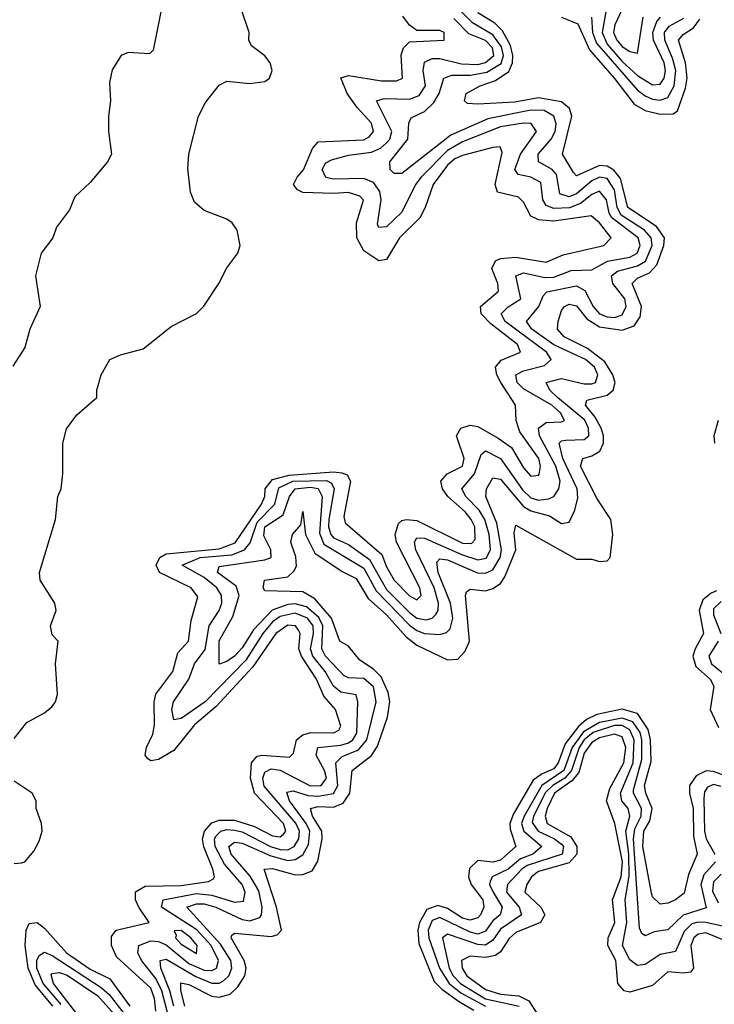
# Model space of a CAD drawing. Header units: inches. Extents: x 2601469 to 2753575, y 449403 to 582909.
# Tile 48 of 256: x 2643905 to 2645732, y 461355 to 463944. Entities that reach past the tile are written whole.
import ezdxf

# ---------------------------------------------------------------- set-up
doc = ezdxf.new("R2010")
doc.units = ezdxf.units.IN
doc.header["$MEASUREMENT"] = 0
doc.layers.add('C6446', color=7, linetype='Continuous')

msp = doc.modelspace()

# ---------------------------------------------------------------- linework, layer by layer
at = {"layer": 'C6446', "color": 4}
for points, elevation in [([(2644276, 463964), (2644256.3, 463863.7), (2644246, 463854), (2644190, 463857.2), (2644172, 463850), (2644148.2, 463811.8), (2644141.1, 463778.9), (2644144, 463730), (2644138.8, 463690), (2644138.8, 463650), (2644146.8, 463590), (2644136, 463570), (2644090, 463515.3), (2644050, 463478), (2644035.9, 463444.1), (2644002, 463398), (2643992, 463370), (2643961, 463330), (2643946.8, 463270), (2643958.8, 463190), (2643931.3, 463130), (2643918, 463082), (2643887.1, 463032.9)], 24), ([(2643890, 462054), (2643923.7, 462096.3), (2643970, 462121), (2643990, 462138), (2643999, 462150), (2644004, 462170), (2643999, 462250), (2644006, 462310), (2643990, 462326), (2643986, 462350), (2644001.2, 462390), (2643997.2, 462410), (2643959, 462470), (2643957.2, 462490), (2643999.3, 462630), (2644005.2, 462690), (2644014, 462710), (2644018, 462750), (2644018, 462830), (2644028.4, 462868.4), (2644055.1, 462904.9), (2644108, 462950), (2644108, 462970), (2644119, 463010), (2644142, 463050), (2644170, 463062.8), (2644230, 463078), (2644303.2, 463136.8), (2644370, 463171.3), (2644389.3, 463190.7), (2644429, 463250), (2644450, 463291.3), (2644479, 463330), (2644485.2, 463350), (2644477.2, 463390), (2644464, 463410), (2644450, 463419.3), (2644390, 463442), (2644364.4, 463464.4), (2644354.5, 463490), (2644347.2, 463552.8), (2644349.6, 463590.4), (2644375.1, 463690), (2644394, 463726), (2644430, 463771.3), (2644450, 463782), (2644510, 463776), (2644550, 463781), (2644562, 463790), (2644569, 463810), (2644564, 463830), (2644550, 463848.7), (2644514.6, 463874.6), (2644508, 463890), (2644508.7, 463910), (2644488.7, 463970)], 24), ([(2644310, 461349.7), (2644300.2, 461390), (2644276.4, 461450), (2644274, 461470), (2644290, 461473.6), (2644367.9, 461427.9), (2644410, 461410.2), (2644430, 461410.2), (2644442.3, 461417.7), (2644454.8, 461430), (2644462.9, 461450), (2644460.6, 461470), (2644433.5, 461513.5), (2644344.2, 461610), (2644370, 461619.3), (2644390, 461619), (2644421.3, 461610), (2644490, 461578.4), (2644510, 461574.2), (2644536.4, 461583.6), (2644541.1, 461590), (2644543.1, 461610), (2644533.6, 461653.6), (2644511.5, 461691.5), (2644461.4, 461750), (2644455.1, 461770), (2644470, 461780.9), (2644490, 461778.9), (2644565.3, 461745.3), (2644610, 461732.9), (2644630, 461735.4), (2644650, 461747.9), (2644665, 461775), (2644667.9, 461810), (2644658.5, 461830), (2644615.1, 461890), (2644607.5, 461912.5), (2644623.9, 461916.1), (2644664.2, 461904.2), (2644690, 461902.1), (2644730.4, 461909.6), (2644741.8, 461930), (2644736.8, 461990), (2644753.6, 462006.4), (2644796.2, 462023.8), (2644818.3, 462050), (2644842.5, 462150), (2644835.9, 462190), (2644810, 462211.6), (2644770, 462213.5), (2644758.8, 462218.8), (2644709.8, 462270), (2644699.4, 462290), (2644702.4, 462350), (2644691.9, 462371.9), (2644659.8, 462399.8), (2644630, 462407.5), (2644610, 462405.8), (2644569, 462391), (2644520, 462340), (2644490, 462291.8), (2644470.2, 462270), (2644450, 462256.2), (2644429.5, 462249.5), (2644430, 462310.8), (2644465.7, 462374.3), (2644482, 462430), (2644474, 462454), (2644425.1, 462490), (2644430, 462506), (2644550, 462523.6), (2644566.6, 462530), (2644565.4, 462550), (2644547.1, 462587.1), (2644549.9, 462610), (2644598, 462642), (2644615, 462690), (2644629.7, 462710), (2644670, 462714.9), (2644690, 462711.3), (2644700.6, 462690), (2644693.6, 462593.6), (2644705.1, 462565.1), (2644810, 462501.8), (2644842.4, 462442.4), (2644930, 462351.8), (2644950, 462337.4), (2644970, 462330.2), (2645010, 462327.6), (2645027.4, 462332.6), (2645037.4, 462342.6), (2645044.5, 462370), (2645038.6, 462410), (2645005.8, 462490), (2645002.2, 462517.8), (2645010, 462526.4), (2645030, 462523.2), (2645109.5, 462489.5), (2645130, 462488.2), (2645150, 462496.9), (2645169.1, 462530), (2645172.2, 462550), (2645159.8, 462619.8), (2645131.1, 462690), (2645133, 462710), (2645150, 462739.1), (2645170, 462735.8), (2645230, 462664.2), (2645250, 462652.8), (2645299.1, 462639.1), (2645330, 462619.3), (2645350, 462622.8), (2645365.6, 462654.4), (2645373.2, 462686.8), (2645371.7, 462710), (2645333.7, 462790), (2645324, 462830), (2645330, 462836.5), (2645341.4, 462838.6), (2645390, 462839.6), (2645402, 462850), (2645401.2, 462870), (2645391.2, 462891.2), (2645319.3, 462950), (2645299.8, 462970), (2645289.5, 462990), (2645330, 463000.6), (2645390, 462986.7), (2645410, 462986.2), (2645419.5, 462990), (2645426, 463010), (2645416.8, 463030), (2645393.7, 463050), (2645310, 463089), (2645252.3, 463130), (2645238.3, 463150), (2645270.7, 463189.3), (2645282.4, 463217.6), (2645292, 463228), (2645370, 463244), (2645391.9, 463231.9), (2645413.6, 463190), (2645430.4, 463170), (2645450, 463162.2), (2645470, 463160.7), (2645490, 463168), (2645500.3, 463190), (2645496.5, 463210), (2645465.4, 463250), (2645461.7, 463270), (2645477.8, 463282.2), (2645530, 463296.6), (2645551.3, 463308.7), (2645569.1, 463350), (2645565.8, 463370), (2645548.9, 463390), (2645487.5, 463430), (2645476.7, 463450), (2645470, 463496.3), (2645450, 463526), (2645430, 463529.8), (2645410, 463520.2), (2645370, 463485.8), (2645350, 463478), (2645326.1, 463486.2), (2645316.8, 463536.8), (2645306, 463550), (2645269.6, 463570), (2645268.5, 463590), (2645303.1, 463630), (2645313.5, 463650), (2645316.2, 463670), (2645310.5, 463690.5), (2645284.9, 463704.9), (2645250, 463706.2), (2645136.5, 463683.5), (2645039.5, 463640.5), (2644910, 463539.5), (2644890, 463539.3), (2644879.3, 463550), (2644878.4, 463570), (2644926, 463630), (2644928.3, 463671.7), (2644934.5, 463685.5), (2644970, 463702.3), (2644994.2, 463725.8), (2645008.7, 463750), (2645020.5, 463790), (2645041.7, 463798.3), (2645090, 463797.9), (2645133.8, 463806.2), (2645171.2, 463828.8), (2645177.9, 463850), (2645172.3, 463872.3), (2645150, 463903.9), (2645095.8, 463935.8), (2645055.6, 463975.6)], 8), ([(2644339.3, 461350), (2644328.7, 461391.3), (2644328.8, 461411.2), (2644350, 461407), (2644410, 461376.2), (2644430, 461374), (2644458.6, 461381.4), (2644478.9, 461401.1), (2644497.3, 461430), (2644500.9, 461450), (2644495.6, 461470), (2644461.6, 461530), (2644463, 461537), (2644470, 461542), (2644566.7, 461533.3), (2644582.4, 461537.6), (2644593.6, 461550), (2644580.9, 461610), (2644547.6, 461710), (2644570, 461712.1), (2644630, 461695.8), (2644650, 461696), (2644674.2, 461705.8), (2644688.8, 461731.2), (2644700.8, 461790), (2644699.3, 461810), (2644675.1, 461850), (2644669.7, 461870), (2644690, 461875), (2644730, 461873), (2644756.1, 461883.9), (2644773.3, 461910), (2644779.7, 461970), (2644830.8, 462009.2), (2644846.2, 462033.8), (2644872.6, 462110), (2644878.8, 462150), (2644874.6, 462174.6), (2644856.1, 462216.1), (2644835.9, 462235.9), (2644799.8, 462259.8), (2644770, 462297), (2644747, 462310), (2644725, 462370), (2644681.4, 462421.4), (2644650, 462439.7), (2644550, 462442), (2644545.2, 462450), (2644549, 462470), (2644610, 462479.1), (2644626.3, 462493.7), (2644633.3, 462506.7), (2644631.7, 462531.7), (2644618, 462570), (2644622.7, 462590), (2644644.5, 462615.5), (2644650, 462651), (2644656.4, 462590), (2644681.2, 462541.2), (2644753, 462493), (2644790, 462474.3), (2644821.9, 462421.9), (2644870, 462378.6), (2644921.2, 462321.2), (2644950, 462299), (2645030, 462260.5), (2645057.6, 462262.4), (2645076.9, 462283.1), (2645088.2, 462310), (2645078, 462430), (2645080.7, 462439.3), (2645090, 462446.8), (2645130, 462442), (2645150, 462448.5), (2645170, 462461.3), (2645181.3, 462478.7), (2645209.8, 462550), (2645205.8, 462594.2), (2645210, 462614.8), (2645370, 462525.5), (2645410, 462525.5), (2645430, 462519.1), (2645450, 462520.7), (2645458, 462530), (2645465.1, 462590), (2645459.6, 462630), (2645424.4, 462684.4), (2645379.8, 462770), (2645386, 462790), (2645410, 462796.9), (2645430.7, 462809.3), (2645440.8, 462830), (2645441.1, 462850), (2645434.6, 462870), (2645418.6, 462898.6), (2645393.3, 462930), (2645396.5, 462943.5), (2645450, 462956.5), (2645466.6, 462970), (2645471.1, 462990), (2645465.6, 463010), (2645444.4, 463044.4), (2645399, 463079), (2645337.6, 463110), (2645319.6, 463130), (2645321.6, 463150), (2645330, 463178.8), (2645338, 463190), (2645350, 463196), (2645370, 463191.7), (2645397.3, 463157.3), (2645430, 463136.3), (2645490, 463127.1), (2645521.3, 463138.7), (2645537.6, 463162.4), (2645541, 463190), (2645515.8, 463250), (2645530, 463264.2), (2645561.7, 463278.3), (2645581.1, 463298.9), (2645599.3, 463350), (2645601, 463370), (2645580, 463400), (2645505, 463450), (2645485.9, 463525.9), (2645467.7, 463547.7), (2645450, 463558.9), (2645430, 463560.7), (2645370, 463533.3), (2645362, 463542), (2645332.8, 463590), (2645357.7, 463690), (2645351.2, 463710), (2645330, 463727.4), (2645270, 463738), (2645207.2, 463727.2), (2645110, 463721.6), (2645083.2, 463723.2), (2645075.3, 463730), (2645079.3, 463750), (2645116, 463770), (2645156.2, 463783.8), (2645192.1, 463807.9), (2645201.7, 463830), (2645202.1, 463850), (2645195.9, 463875.9), (2645174.8, 463914.8), (2645155, 463935), (2645110, 463961.5)], 4), ([(2645447.9, 463970), (2645436.8, 463910), (2645450, 463879.7), (2645490, 463833.8), (2645530, 463797.2), (2645570, 463772.9), (2645590, 463774), (2645600.4, 463790), (2645604.1, 463810), (2645600.7, 463830), (2645572.1, 463890), (2645570.6, 463910), (2645581.2, 463938.8), (2645591.1, 463950)], 12), ([(2645489.2, 463970), (2645470.2, 463930), (2645466.8, 463910), (2645475.6, 463890), (2645490, 463873.4), (2645510, 463860.3), (2645530, 463856), (2645545.4, 463950)], 16), ([(2644262.8, 461337.2), (2644259.8, 461370), (2644250, 461397.7), (2644159.7, 461479.7), (2644146.3, 461510), (2644146.7, 461533.3), (2644159, 461550), (2644245.2, 461570), (2644218.3, 461610), (2644209.7, 461630), (2644209.7, 461650.3), (2644234.8, 461665.3), (2644330, 461667), (2644402, 461678), (2644414.9, 461685.1), (2644417.6, 461690), (2644413.3, 461710), (2644389.2, 461769.2), (2644385.8, 461790), (2644390.7, 461810), (2644410, 461831.8), (2644430, 461839), (2644470, 461839), (2644522.4, 461822.4), (2644570, 461797.6), (2644590, 461795.3), (2644598.2, 461801.8), (2644604.7, 461810), (2644598.7, 461830), (2644522.5, 461910), (2644512.1, 461950), (2644514.5, 461990), (2644530, 462007.6), (2644542, 462010), (2644614.9, 462005.1), (2644625.1, 462014.9), (2644633, 462050), (2644650, 462063.6), (2644670.7, 462069.3), (2644731.4, 462068.6), (2644744.4, 462075.6), (2644750, 462086), (2644735.4, 462130), (2644705, 462165), (2644685.3, 462210), (2644646.5, 462270), (2644639.4, 462290), (2644642.6, 462330), (2644638.6, 462338.6), (2644630.5, 462350.5), (2644610, 462351.6), (2644579, 462330), (2644517.9, 462242.1), (2644421.8, 462138.2), (2644364.4, 462090), (2644310, 462022), (2644270, 461998.9), (2644250, 461995.1), (2644241, 462001), (2644235.1, 462010), (2644238.7, 462030), (2644254.7, 462065.3), (2644259.8, 462090), (2644258.3, 462150), (2644263, 462170), (2644307.6, 462230), (2644321, 462279), (2644349.2, 462310), (2644355.6, 462364.4), (2644373.8, 462426.2), (2644356, 462450), (2644273, 462490), (2644263.5, 462510), (2644273.5, 462530), (2644290, 462539.1), (2644430, 462552.3), (2644472.1, 462567.9), (2644541.4, 462670), (2644549.8, 462690), (2644550.6, 462710), (2644570, 462735), (2644613.6, 462746.4), (2644730, 462754.6), (2644752.7, 462752.7), (2644766.8, 462746.8), (2644775.2, 462730), (2644757.3, 462637.3), (2644761.2, 462621.2), (2644858, 462538), (2644870, 462505.5), (2644890, 462470.5), (2644930, 462428.9), (2644950, 462418), (2644960.7, 462430), (2644957.3, 462450), (2644896.4, 462570), (2644892.3, 462590), (2644901.1, 462618.9), (2644910, 462627), (2644922, 462630), (2644950, 462627.3), (2645070, 462567.7), (2645093.5, 462566.5), (2645103, 462577), (2645102, 462610), (2645092.8, 462630), (2645076.8, 462650), (2645030.8, 462690), (2645017.2, 462710), (2645012.6, 462730), (2645029.5, 462750), (2645069.8, 462770.3), (2645073.8, 462790), (2645054.3, 462850), (2645065.1, 462870), (2645090, 462877.8), (2645110, 462874), (2645163.4, 462843.4), (2645198.9, 462818.9), (2645230, 462765.5), (2645250, 462743.8), (2645270, 462746), (2645271.2, 462748.8), (2645275.4, 462770), (2645270.9, 462790), (2645220.4, 462860.4), (2645211.2, 462890), (2645209.6, 462930), (2645170.8, 462990), (2645160.4, 463010), (2645156.9, 463030), (2645171.8, 463048.2), (2645222, 463070), (2645214.3, 463090), (2645144.1, 463144.1), (2645119.1, 463170), (2645117.4, 463190), (2645164.7, 463230), (2645163.1, 463250), (2645146.9, 463290), (2645157, 463310), (2645170, 463315.8), (2645210, 463319.3), (2645290, 463306.5), (2645334.9, 463325.1), (2645442, 463350), (2645460.9, 463370), (2645430, 463409.5), (2645407.9, 463427.9), (2645310, 463414.2), (2645270, 463417.2), (2645250, 463427.1), (2645230, 463463.7), (2645217.2, 463477.2), (2645162, 463490), (2645155.8, 463510), (2645174.5, 463594.5), (2645169.3, 463609.3), (2645150, 463607.6), (2645070, 463586.6), (2645050, 463577.8), (2645030, 463561.5), (2644992.6, 463510), (2644971.8, 463450), (2644957.6, 463422.4), (2644904.2, 463370), (2644870, 463313.2), (2644850, 463309.3), (2644810, 463336), (2644791.5, 463370), (2644791.1, 463410), (2644809.5, 463469.5), (2644799.5, 463479.5), (2644770, 463489.7), (2644730, 463486.6), (2644649.8, 463489.8), (2644636.1, 463496.1), (2644625.6, 463510), (2644635.1, 463530), (2644651.4, 463548.6), (2644674.8, 463605.2), (2644690, 463622.4), (2644810, 463628.2), (2644823.9, 463636.1), (2644835.4, 463650), (2644830, 463671.5), (2644792.6, 463712.6), (2644766.2, 463750), (2644750, 463790.8), (2644770, 463797), (2644856.6, 463783.4), (2644896.9, 463783.1), (2644912, 463790), (2644908.5, 463851.5), (2644914.5, 463870), (2644930, 463885.5), (2645022, 463890), (2645021.2, 463910), (2645010, 463915.1), (2644950, 463915.6), (2644930, 463929.3), (2644912.8, 463952.8)], 16), ([(2644293.7, 461333.7), (2644278.8, 461390), (2644262.7, 461422.7), (2644225.6, 461470), (2644216, 461490), (2644218.7, 461510), (2644250, 461522.3), (2644270, 461520.2), (2644290, 461511), (2644350, 461462.6), (2644390, 461444.4), (2644410, 461443.5), (2644422.4, 461450), (2644427.7, 461470), (2644408.4, 461510), (2644371, 461551), (2644278, 461610), (2644282, 461630), (2644370, 461646.6), (2644410, 461642.1), (2644470, 461623.2), (2644493.9, 461626.1), (2644498, 461650), (2644489.8, 461670), (2644443.6, 461723.6), (2644418.7, 461770), (2644417.1, 461790), (2644421.9, 461798.1), (2644434, 461810), (2644450, 461814.5), (2644470, 461813.2), (2644490, 461808.1), (2644564.9, 461770), (2644590, 461762), (2644610, 461761.3), (2644626.9, 461770), (2644639.1, 461790), (2644640.6, 461810), (2644631.4, 461831.4), (2644548.2, 461928.2), (2644544.4, 461950), (2644550, 461965.5), (2644566.3, 461973.7), (2644590, 461970.9), (2644669.1, 461929.1), (2644697.6, 461930), (2644712.2, 461950), (2644706.8, 461970), (2644684.4, 462010), (2644689.6, 462030), (2644750, 462036.1), (2644770, 462042.2), (2644781.5, 462050), (2644792.2, 462067.8), (2644794.7, 462150), (2644790, 462168.7), (2644750, 462176.1), (2644730, 462191.1), (2644708.1, 462230), (2644675.8, 462270), (2644669.9, 462290), (2644677.6, 462330), (2644676.5, 462350), (2644662.4, 462370), (2644630, 462383.2), (2644590, 462375), (2644570, 462360.2), (2644544.4, 462330), (2644499.9, 462260.1), (2644393.2, 462150), (2644330, 462106.3), (2644310, 462102.7), (2644304.8, 462130), (2644309.7, 462150), (2644349.8, 462210), (2644364.8, 462250), (2644392.4, 462287.6), (2644403.5, 462350), (2644429.8, 462390), (2644436.4, 462410), (2644436, 462430), (2644423.5, 462450), (2644390, 462477.1), (2644332.3, 462510), (2644379.3, 462530), (2644463, 462537), (2644496.3, 462550), (2644511.4, 462568.6), (2644530, 462622.6), (2644576.5, 462670), (2644586.9, 462713.1), (2644623.7, 462730), (2644712, 462732), (2644724.8, 462724.8), (2644732, 462710), (2644718.5, 462630), (2644717.3, 462610), (2644723.2, 462590), (2644730, 462581.8), (2644770, 462563.5), (2644824.7, 462524.7), (2644870, 462445.6), (2644930, 462385), (2644950, 462370.2), (2644973.9, 462366.1), (2644989.8, 462370.2), (2644999.8, 462380.2), (2645006, 462390), (2645007, 462410), (2644995, 462450), (2644947, 462550), (2644943.1, 462570), (2644950, 462581.6), (2644970, 462580.8), (2645070, 462536.6), (2645110, 462523.5), (2645131.7, 462528.3), (2645143.7, 462550), (2645139.9, 462590), (2645128.2, 462630), (2645113.8, 462653.8), (2645078.3, 462690), (2645068.2, 462710), (2645101.4, 462750), (2645119.3, 462800.7), (2645130, 462810.3), (2645170, 462790.2), (2645227.7, 462707.7), (2645250, 462686.8), (2645270, 462680.6), (2645296.4, 462683.6), (2645309.8, 462690.2), (2645323.1, 462710), (2645326.4, 462730), (2645315.4, 462770), (2645272.8, 462850), (2645269.8, 462870), (2645290, 462884.9), (2645330, 462886), (2645338, 462890), (2645327.6, 462910), (2645304.4, 462930), (2645230, 462973.5), (2645213.5, 462990), (2645209.7, 463010), (2645230, 463020.7), (2645285.3, 463034.7), (2645303, 463050), (2645290.9, 463070), (2645182.3, 463150), (2645171.3, 463170), (2645190, 463188.7), (2645223, 463210), (2645210, 463270.4), (2645230, 463278.5), (2645286.3, 463266.3), (2645310, 463266.8), (2645355.4, 463284.6), (2645410, 463286), (2645451.2, 463308.8), (2645510, 463319.7), (2645529.7, 463330), (2645537.4, 463350), (2645531.6, 463370), (2645462.4, 463422.4), (2645455.4, 463435.4), (2645448.5, 463470), (2645430, 463492.9), (2645410, 463483.9), (2645379.9, 463460.1), (2645351.2, 463448.8), (2645310, 463447.4), (2645290, 463455.6), (2645281, 463470), (2645275.7, 463515.7), (2645250, 463529.7), (2645216.4, 463536.4), (2645207.4, 463550), (2645222.8, 463590), (2645264.2, 463650), (2645250.7, 463670.7), (2645230, 463671.6), (2645170, 463662), (2645070, 463622.3), (2645030, 463599.4), (2644960.7, 463530), (2644945.8, 463510), (2644910, 463437.6), (2644870, 463398.7), (2644850, 463397.2), (2644846.1, 463406.1), (2644855.6, 463470), (2644852.2, 463492.2), (2644835.3, 463515.3), (2644810, 463526), (2644730, 463524.5), (2644710, 463528.5), (2644700.5, 463550), (2644710, 463567.7), (2644724.8, 463575.2), (2644770, 463587.9), (2644830, 463595.4), (2644854.1, 463605.9), (2644870, 463619.6), (2644878.7, 463630), (2644884.2, 463650), (2644843.7, 463730), (2644863.5, 463736.5), (2644930, 463734.4), (2644955.7, 463744.3), (2644972.8, 463770), (2644966.4, 463810), (2644970, 463832), (2644990, 463841.3), (2645010, 463842), (2645067.6, 463827.6), (2645110, 463826.1), (2645130, 463831.3), (2645151.9, 463850), (2645148.7, 463870), (2645130, 463888.7), (2645086.7, 463906.7), (2645046.7, 463946.7)], 12), ([(2645330, 463950.2), (2645372.8, 463932.9), (2645404.1, 463864.1), (2645470, 463788.9), (2645521.3, 463721.3), (2645550, 463704.6), (2645590, 463695.2), (2645624, 463696), (2645635.6, 463704.4), (2645656.5, 463763.5), (2645660.8, 463790), (2645656.4, 463830), (2645638.3, 463890), (2645650, 463904.9), (2645677.7, 463922.3), (2645694.6, 463945.4)], 4), ([(2645409.2, 463950), (2645411.9, 463910), (2645422.2, 463882.2), (2645530, 463758.8), (2645550, 463743.2), (2645570, 463735.2), (2645590, 463732), (2645610, 463739.1), (2645626.9, 463770), (2645631.1, 463810), (2645622.4, 463842.4), (2645601.7, 463890), (2645601.1, 463910), (2645613.3, 463926.7), (2645652.1, 463947.9)], 8), ([(2645742.8, 462890), (2645731.1, 462850), (2645733, 462830)], 4), ([(2645738.1, 462441.9), (2645723.8, 462436.2), (2645702, 462418), (2645692.7, 462390), (2645703.6, 462330), (2645681.5, 462290), (2645675.8, 462270), (2645683.5, 462243.5), (2645721.3, 462210), (2645731.1, 462191.1), (2645721.5, 462130), (2645742.9, 462082.9)], 4), ([(2645750, 462413.8), (2645730, 462394.7), (2645730, 462378.8), (2645749.1, 462330)], 8), ([(2645742.7, 462310), (2645717.6, 462270), (2645724.7, 462250), (2645775.2, 462210)], 8), ([(2645790, 461944.8), (2645730, 461967.3), (2645711.2, 461968.8), (2645684.3, 461955.7), (2645667.2, 461930), (2645667.2, 461910), (2645676.6, 461870), (2645677.1, 461797.1), (2645687, 461750), (2645664.1, 461695.9), (2645652.6, 461647.4), (2645630, 461629.6), (2645610, 461620.7), (2645590, 461618), (2645570, 461637.2), (2645567, 461647), (2645543.8, 461770), (2645547, 461810), (2645562.5, 461837.5), (2645568.5, 461870), (2645551.8, 461910), (2645548.3, 461930), (2645565.9, 461994.1), (2645564.5, 462050), (2645557.9, 462077.9), (2645530, 462119.8), (2645490, 462130.9), (2645422.8, 462117.1), (2645396.3, 462103.7), (2645374.9, 462085.1), (2645340.2, 462039.8), (2645321.5, 461990), (2645310, 461974.5), (2645279.2, 461960.8), (2645256.1, 461943.9), (2645204.2, 461855.8), (2645194.7, 461830), (2645195.1, 461815.1), (2645210.4, 461770), (2645170, 461734), (2645150, 461728.9), (2645110, 461733), (2645088.1, 461711.9), (2645085.7, 461690), (2645092.7, 461670), (2645123.2, 461630), (2645126.3, 461610), (2645116.9, 461590), (2645110, 461582.6), (2645090, 461576.1), (2645070, 461581.5), (2645030, 461607.2), (2645005.2, 461614.8), (2644976.1, 461603.9), (2644956.8, 461570), (2644952.7, 461550), (2644955.1, 461515.1), (2644995.3, 461415.3), (2645015.2, 461395.2), (2645061.8, 461361.8), (2645100, 461340)], 4), ([(2645735.2, 461730), (2645704.5, 461695.5), (2645696.8, 461670), (2645711.1, 461608.9), (2645650.7, 461589.3), (2645610, 461551.2), (2645574.3, 461545.7), (2645550, 461535.1), (2645541.3, 461541.3), (2645535.3, 461555.3), (2645519.7, 461790), (2645523.3, 461816.7), (2645539.9, 461850), (2645540.9, 461870), (2645519.4, 461910), (2645519.3, 461919.3), (2645541.2, 461998.8), (2645541.3, 462050), (2645537.1, 462070), (2645517.5, 462097.5), (2645490, 462107.5), (2645430, 462096.2), (2645388.5, 462071.5), (2645358, 462030), (2645336.1, 461970), (2645278.8, 461930), (2645231.9, 461850), (2645225, 461830), (2645231, 461810), (2645278.7, 461770), (2645254.4, 461750), (2645222.5, 461737.5), (2645190, 461710.7), (2645148.2, 461690), (2645142.2, 461677.8), (2645140.8, 461670), (2645150.2, 461650), (2645174.4, 461610), (2645168.9, 461590), (2645150, 461574.5), (2645130, 461547.7), (2645110, 461539.8), (2645090, 461544.7), (2645010, 461582.9), (2644990, 461575.5), (2644979.1, 461550), (2644980.8, 461530), (2645009.6, 461449.6), (2645034.4, 461410), (2645065.5, 461385.5), (2645130, 461350.1)], 8), ([(2645770, 461556.9), (2645710, 461569.9), (2645690, 461571.2), (2645673.3, 461566.7), (2645653.3, 461546.7), (2645630, 461494), (2645590, 461485.7), (2645550, 461459.7), (2645530, 461457.4), (2645510, 461471.5), (2645490.8, 461510), (2645502.4, 461570), (2645497.8, 461630), (2645508.5, 461691.5), (2645507.2, 461750), (2645499.1, 461810), (2645509.8, 461850), (2645505.4, 461870), (2645488.7, 461890), (2645485.5, 461910), (2645518.8, 461990), (2645521.5, 462050), (2645510, 462076.5), (2645490, 462088.1), (2645470, 462088.3), (2645413.2, 462070), (2645390, 462050.4), (2645376.5, 462030), (2645356.9, 461970), (2645339.2, 461950), (2645307.2, 461930), (2645288.4, 461911.6), (2645257, 461850), (2645253.4, 461833.4), (2645269.1, 461810), (2645311.8, 461790), (2645330, 461776.1), (2645335.2, 461770), (2645332.4, 461750), (2645240.3, 461719.7), (2645225.6, 461710), (2645188, 461670), (2645185.8, 461650), (2645218.5, 461610), (2645224.6, 461590), (2645170, 461552.7), (2645150, 461523.5), (2645130, 461510.7), (2645110, 461511.9), (2645030, 461539.7), (2645017.1, 461530), (2645034.4, 461450), (2645045.3, 461430), (2645064.6, 461410), (2645130, 461369.6), (2645218.5, 461350)], 12), ([(2645790, 461510.8), (2645710, 461543.2), (2645690, 461539.8), (2645678.5, 461530), (2645670.2, 461510), (2645677.4, 461450), (2645670, 461439.6), (2645650, 461436.8), (2645610, 461440.4), (2645570, 461404.2), (2645510, 461386.6), (2645495.3, 461390), (2645478.3, 461410), (2645473.2, 461470), (2645451.9, 461510), (2645452.9, 461530), (2645470.7, 461570), (2645464.1, 461630), (2645487.4, 461690), (2645490.4, 461730), (2645470.6, 461830.6), (2645449, 461890), (2645457.8, 461922.2), (2645494.5, 461990), (2645499.5, 462030), (2645490, 462058), (2645470, 462065), (2645430, 462055.5), (2645410, 462043.2), (2645390, 462015.4), (2645375.5, 461964.5), (2645357.7, 461942.3), (2645312, 461910), (2645292.3, 461870), (2645287, 461850), (2645292.9, 461830), (2645355.1, 461795.1), (2645370.2, 461770), (2645371, 461750), (2645350, 461726.9), (2645270, 461704.2), (2645251.7, 461690), (2645238.9, 461670), (2645234, 461650), (2645276, 461610), (2645286, 461590), (2645275.3, 461570), (2645210, 461543.5), (2645192.2, 461527.8), (2645170, 461492.6), (2645157, 461483), (2645130, 461477.7), (2645090, 461482), (2645067.6, 461470), (2645069.2, 461450), (2645080.8, 461430), (2645130, 461393.5), (2645170, 461381.6), (2645217.7, 461377.7), (2645244.1, 461364.1), (2645270, 461325)], 16), ([(2643890, 461724.9), (2643910, 461726.8), (2643918, 461730), (2643942, 461758), (2643956.5, 461783.5), (2643964, 461810), (2643962, 461830), (2643948, 461870), (2643948, 461890), (2643938, 461910), (2643890, 461942)], 24), ([(2645750, 461927.9), (2645730, 461932.5), (2645714.4, 461925.6), (2645706.7, 461913.3), (2645704.3, 461895.7), (2645706.6, 461810), (2645710.9, 461790), (2645734, 461750)], 8), ([(2645750, 461696.8), (2645730, 461676.9), (2645727.9, 461652.1), (2645742.2, 461622.2)], 12), ([(2643991.9, 461350), (2643945.8, 461405.8), (2643926.9, 461450), (2643919.4, 461510), (2643922, 461550), (2643930, 461567.3), (2643950.4, 461570), (2643970, 461555.3), (2644028, 461490), (2644090, 461447.3), (2644141.6, 461421.6), (2644194.9, 461350)], 16), ([(2644014.2, 461354.2), (2643966.5, 461410), (2643949.9, 461450), (2643949.9, 461470.1), (2643956.4, 461483.6), (2643970, 461491.8), (2643990, 461483.5), (2644118.9, 461398.9), (2644140.5, 461380.5), (2644180.1, 461330)], 12), ([(2644096.7, 461276.7), (2643994.2, 461410), (2643987.4, 461432.6), (2643990, 461436.4), (2644010, 461438.8), (2644030, 461431.5), (2644110, 461377.7), (2644160.8, 461320.8)], 8)]:
    msp.add_lwpolyline(points, dxfattribs=dict(at, elevation=elevation))
at = {"layer": 'C6446', "color": 4, "elevation": 16}
msp.add_lwpolyline([(2644330, 461549.4), (2644311.6, 461548.4), (2644316.8, 461536.8), (2644314.9, 461530), (2644330, 461513), (2644370, 461489), (2644372.1, 461510), (2644354.8, 461530)], close=True, dxfattribs=at)

doc.saveas('drawing.dxf')
